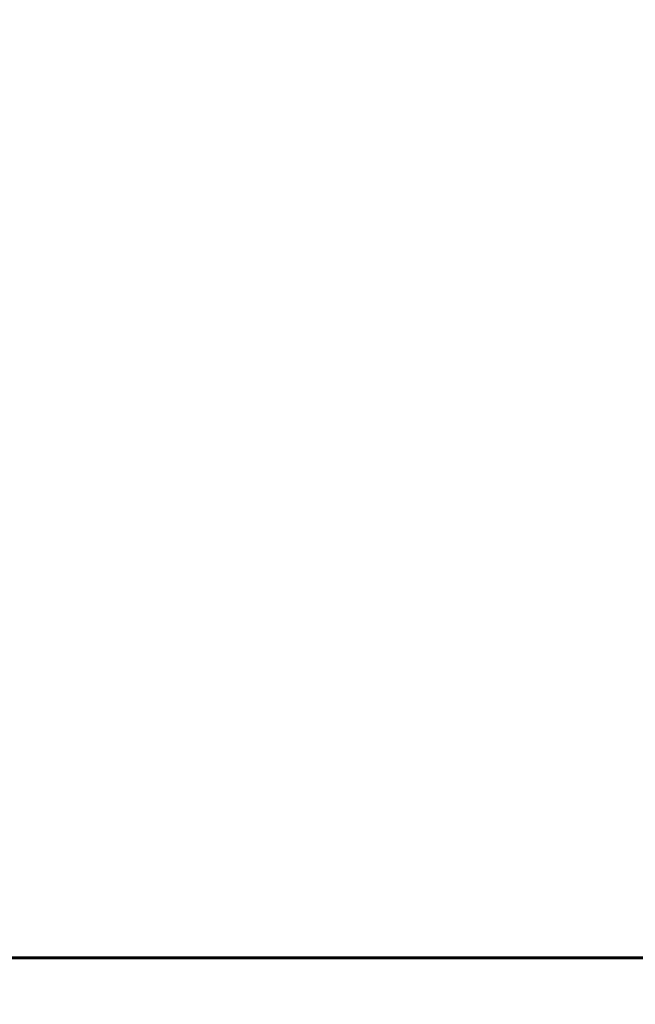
# Model space of a CAD drawing. Header units: millimetres. Extents: x 452087 to 582075, y 10891 to 81641.
# Tile 139 of 256: x 491444 to 492667, y 46844 to 48801. Entities that reach past the tile are written whole.
import ezdxf

# ---------------------------------------------------------------- set-up
doc = ezdxf.new("R2010")
doc.units = ezdxf.units.MM
doc.layers.get('Defpoints').update_dxf_attribs({"color": 8})
doc.layers.add('ГТО-2_Бетон_060', color=3, linetype='Continuous', lineweight=60)
doc.styles.add('RomanS', font='romans.shx', dxfattribs={"width": 0.7})
doc.dimstyles.new('MOSOBL 1-100 (мм)', dxfattribs={"dimscale": 100, "dimtxt": 3, "dimasz": 2, "dimexe": 1.25, "dimexo": 0.625, "dimtad": 1, "dimdec": 0, "dimzin": 9, "dimtxsty": 'RomanS', "dimblk": 'ARCHTICK', "dimcen": 2.5, "dimdle": 1.25, "dimclrd": 7, "dimclre": 7, "dimclrt": 2, "dimadec": 0, "dimazin": 0, "dimtfac": 1, "dimtdec": 0, "dimtmove": 1, "dimatfit": 3, "dimfxl": 1, "dimtfill": 1, "dimlwd": 25, "dimlwe": 25, "dimarcsym": 0})

# ---------------------------------------------------------------- blocks, each defined once
blk = doc.blocks.new('_ArchTick')
at = {"color": 0, "linetype": 'ByBlock', "const_width": 0.15}
blk.add_lwpolyline([(-0.5, -0.5), (0.5, 0.5)], dxfattribs=at)
blk = doc.blocks.new('*D710')
at = {"color": 7, "lineweight": 25, "transparency": 16777216}
for p, q in [((490220.6, 51509.4), (490220.6, 28587.3)), ((498790.6, 34942.1), (498790.6, 28587.3)), ((490095.6, 28712.3), (498915.6, 28712.3))]:
    blk.add_line(p, q, dxfattribs=at)
at = {"layer": 'Defpoints', "color": 0, "transparency": 16777216}
for p in [(490220.6, 51571.9), (498790.6, 35004.6), (498790.6, 28712.3)]:
    blk.add_point(p, dxfattribs=at)
at = {"color": 7, "lineweight": 25, "transparency": 16777216, "xscale": 200, "yscale": 200, "zscale": 200, "rotation": 180}
blk.add_blockref('_ArchTick', (490220.6, 28712.3), dxfattribs=at)
at = {"color": 7, "lineweight": 25, "transparency": 16777216, "xscale": 200, "yscale": 200, "zscale": 200}
blk.add_blockref('_ArchTick', (498790.6, 28712.3), dxfattribs=at)
at = {"color": 2, "transparency": 16777216, "insert": (494505.6, 28924.8), "char_height": 300, "attachment_point": 5, "style": 'RomanS', "bg_fill": 3, "box_fill_scale": 1.1, "bg_fill_color": 256, "bg_fill_true_color": 13158600, "bg_fill_transparency": 0}
blk.add_mtext('8570', dxfattribs=at)

msp = doc.modelspace()

# ---------------------------------------------------------------- linework, layer by layer
at = {"layer": 'ГТО-2_Бетон_060'}
msp.add_line((486620.6, 46936.1), (493370.6, 46936.1), dxfattribs=at)

# ---------------------------------------------------------------- next in the draw order: dimensions: what is measured, and where the dimension line sits
at = {"color": 5}
dim = msp.add_linear_dim(base=(498790.6, 28712.3), p1=(490220.6, 51571.9), p2=(498790.6, 35004.6), dimstyle='MOSOBL 1-100 (мм)', override={"dimfxl": 1.25, "dimarcsym": 1}, dxfattribs=at)
dim.commit()
dim.dimension.update_dxf_attribs({"geometry": '*D710', "text_midpoint": (494505.6, 28924.8)})

doc.saveas('drawing.dxf')
